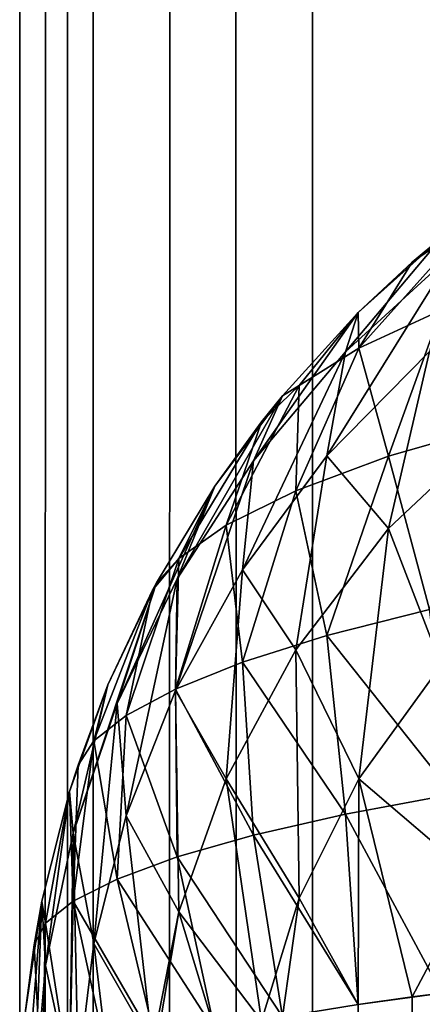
# Model space of a CAD drawing. Extents: x -265 to 265, y 0 to 1307.
# Tile 150 of 256: x -265 to -264.297, y 453.213 to 454.93. Entities that reach past the tile are written whole.
import ezdxf

# ---------------------------------------------------------------- set-up
doc = ezdxf.new("R2010")
doc.units = 0
doc.header["$LTSCALE"] = 65.185185
for name, color, linetype in [('234', 7, 'CONTINUOUS'), ('235', 7, 'CONTINUOUS'), ('236', 7, 'CONTINUOUS'), ('244', 7, 'CONTINUOUS'), ('249', 7, 'CONTINUOUS'), ('3', 7, 'CONTINUOUS'), ('4', 7, 'CONTINUOUS')]:
    doc.layers.add(name, color=color, linetype=linetype)

msp = doc.modelspace()

# ---------------------------------------------------------------- linework, layer by layer
at = {"layer": '234', "color": 7, "linetype": 'CONTINUOUS'}
msp.add_3dface([(-264.4093, 453.2129, 24.4191), (-264.2635, 426.7675, 24.5503), (-264.2635, 453.2326, 24.5503), (-264.4093, 453.2129, 24.4191)], dxfattribs=at)
at = {"layer": '235', "color": 7, "linetype": 'CONTINUOUS'}
for points in [[(-264.2635, 454.5503, 16.7674), (-264.4093, 454.4191, 16.7871), (-264.2635, 454.5503, 23.2325), (-264.2635, 454.5503, 16.7674)], [(-264.2635, 454.5503, 23.2325), (-264.4093, 454.4191, 16.7871), (-264.3149, 454.507, 23.2261), (-264.2635, 454.5503, 23.2325)], [(-264.3149, 454.507, 23.2261), (-264.4093, 454.4191, 16.7871), (-264.4093, 454.4191, 23.2129), (-264.3149, 454.507, 23.2261)], [(-264.4093, 454.4191, 16.7871), (-264.5417, 454.274, 16.8089), (-264.4093, 454.4191, 23.2129), (-264.4093, 454.4191, 16.7871)], [(-264.4093, 454.4191, 23.2129), (-264.5417, 454.274, 16.8089), (-264.5417, 454.274, 23.1911), (-264.4093, 454.4191, 23.2129)], [(-264.5417, 454.274, 16.8089), (-264.6594, 454.1164, 16.8325), (-264.5417, 454.274, 23.1911), (-264.5417, 454.274, 16.8089)], [(-264.5417, 454.274, 23.1911), (-264.6594, 454.1164, 16.8325), (-264.578, 454.2288, 23.1843), (-264.5417, 454.274, 23.1911)], [(-264.578, 454.2288, 23.1843), (-264.6594, 454.1164, 16.8325), (-264.6594, 454.1164, 23.1675), (-264.578, 454.2288, 23.1843)], [(-264.6594, 454.1164, 16.8325), (-264.7611, 453.9478, 16.8578), (-264.6594, 454.1164, 23.1675), (-264.6594, 454.1164, 16.8325)], [(-264.6594, 454.1164, 23.1675), (-264.7611, 453.9478, 16.8578), (-264.7611, 453.9478, 23.1422), (-264.6594, 454.1164, 23.1675)], [(-264.7611, 453.9478, 16.8578), (-264.8459, 453.7699, 16.8845), (-264.7611, 453.9478, 23.1422), (-264.7611, 453.9478, 16.8578)], [(-264.7611, 453.9478, 23.1422), (-264.8459, 453.7699, 16.8845), (-264.768, 453.9349, 23.1402), (-264.7611, 453.9478, 23.1422)], [(-264.768, 453.9349, 23.1402), (-264.8459, 453.7699, 16.8845), (-264.8459, 453.7699, 23.1155), (-264.768, 453.9349, 23.1402)], [(-264.8459, 453.7699, 16.8845), (-264.9128, 453.5842, 16.9124), (-264.8459, 453.7699, 23.1155), (-264.8459, 453.7699, 16.8845)], [(-264.8459, 453.7699, 23.1155), (-264.9128, 453.5842, 16.9124), (-264.8982, 453.63, 23.0945), (-264.8459, 453.7699, 23.1155)], [(-264.8982, 453.63, 23.0945), (-264.9128, 453.5842, 16.9124), (-264.9128, 453.5842, 23.0876), (-264.8982, 453.63, 23.0945)], [(-264.9128, 453.5842, 16.9124), (-264.9611, 453.3927, 16.9411), (-264.9128, 453.5842, 23.0876), (-264.9128, 453.5842, 16.9124)], [(-264.9128, 453.5842, 23.0876), (-264.9611, 453.3927, 16.9411), (-264.9611, 453.3927, 23.0589), (-264.9128, 453.5842, 23.0876)], [(-264.9611, 453.3927, 16.9411), (-264.9902, 453.1973, 16.9704), (-264.9611, 453.3927, 23.0589), (-264.9611, 453.3927, 16.9411)], [(-264.9611, 453.3927, 23.0589), (-264.9902, 453.1973, 16.9704), (-264.9747, 453.3169, 23.0475), (-264.9611, 453.3927, 23.0589)], [(-264.9747, 453.3169, 23.0475), (-264.9902, 453.1973, 16.9704), (-264.9902, 453.1973, 23.0296), (-264.9747, 453.3169, 23.0475)]]:
    msp.add_3dface(points, dxfattribs=at)
at = {"layer": '236', "color": 7, "linetype": 'CONTINUOUS'}
for points in [[(-264.3149, 453.2261, 15.493), (-264.2635, 453.2325, 15.4497), (-264.4093, 426.7871, 15.5809), (-264.3149, 453.2261, 15.493)], [(-264.4093, 426.7871, 15.5809), (-264.2635, 453.2325, 15.4497), (-264.2635, 426.7674, 15.4497), (-264.4093, 426.7871, 15.5809)], [(-264.4093, 453.2129, 15.5809), (-264.3149, 453.2261, 15.493), (-264.4093, 426.7871, 15.5809), (-264.4093, 453.2129, 15.5809)]]:
    msp.add_3dface(points, dxfattribs=at)
at = {"layer": '244', "color": 7, "linetype": 'CONTINUOUS'}
for points in [[(-264.4093, 454.4191, 16.7871), (-264.2635, 454.5503, 16.7674), (-264.4315, 454.3509, 16.4554), (-264.4093, 454.4191, 16.7871)], [(-264.4315, 454.3509, 16.4554), (-264.2635, 454.5503, 16.7674), (-264.2443, 454.5221, 16.4206), (-264.4315, 454.3509, 16.4554)], [(-264.4315, 454.3509, 16.4554), (-264.2443, 454.5221, 16.4206), (-264.4638, 454.1692, 16.1439), (-264.4315, 454.3509, 16.4554)], [(-264.4638, 454.1692, 16.1439), (-264.2443, 454.5221, 16.4206), (-264.285, 454.3514, 16.0984), (-264.4638, 454.1692, 16.1439)], [(-264.5417, 454.274, 16.8089), (-264.4093, 454.4191, 16.7871), (-264.592, 454.1606, 16.4921), (-264.5417, 454.274, 16.8089)], [(-264.592, 454.1606, 16.4921), (-264.4093, 454.4191, 16.7871), (-264.4315, 454.3509, 16.4554), (-264.592, 454.1606, 16.4921)], [(-264.592, 454.1606, 16.4921), (-264.4315, 454.3509, 16.4554), (-264.6114, 453.9707, 16.1906), (-264.592, 454.1606, 16.4921)], [(-264.6114, 453.9707, 16.1906), (-264.4315, 454.3509, 16.4554), (-264.4638, 454.1692, 16.1439), (-264.6114, 453.9707, 16.1906)], [(-264.4638, 454.1692, 16.1439), (-264.285, 454.3514, 16.0984), (-264.3566, 454.0424, 15.8311), (-264.4638, 454.1692, 16.1439)], [(-264.3566, 454.0424, 15.8311), (-264.285, 454.3514, 16.0984), (-264.1535, 454.2336, 15.7728), (-264.3566, 454.0424, 15.8311)], [(-264.6594, 454.1164, 16.8325), (-264.5417, 454.274, 16.8089), (-264.7251, 453.955, 16.5301), (-264.6594, 454.1164, 16.8325)], [(-264.7251, 453.955, 16.5301), (-264.5417, 454.274, 16.8089), (-264.592, 454.1606, 16.4921), (-264.7251, 453.955, 16.5301)], [(-264.3566, 454.0424, 15.8311), (-264.1535, 454.2336, 15.7728), (-264.2643, 453.8042, 15.5768), (-264.3566, 454.0424, 15.8311)], [(-264.7251, 453.955, 16.5301), (-264.592, 454.1606, 16.4921), (-264.728, 453.7601, 16.2373), (-264.7251, 453.955, 16.5301)], [(-264.728, 453.7601, 16.2373), (-264.592, 454.1606, 16.4921), (-264.6114, 453.9707, 16.1906), (-264.728, 453.7601, 16.2373)], [(-264.6114, 453.9707, 16.1906), (-264.4638, 454.1692, 16.1439), (-264.5184, 453.8308, 15.8915), (-264.6114, 453.9707, 16.1906)], [(-264.5184, 453.8308, 15.8915), (-264.4638, 454.1692, 16.1439), (-264.3566, 454.0424, 15.8311), (-264.5184, 453.8308, 15.8915)], [(-264.7611, 453.9478, 16.8578), (-264.6594, 454.1164, 16.8325), (-264.8301, 453.7375, 16.5687), (-264.7611, 453.9478, 16.8578)], [(-264.8301, 453.7375, 16.5687), (-264.6594, 454.1164, 16.8325), (-264.7251, 453.955, 16.5301), (-264.8301, 453.7375, 16.5687)], [(-264.5184, 453.8308, 15.8915), (-264.3566, 454.0424, 15.8311), (-264.4082, 453.6064, 15.6427), (-264.5184, 453.8308, 15.8915)], [(-264.4082, 453.6064, 15.6427), (-264.3566, 454.0424, 15.8311), (-264.2643, 453.8042, 15.5768), (-264.4082, 453.6064, 15.6427)], [(-264.728, 453.7601, 16.2373), (-264.6114, 453.9707, 16.1906), (-264.6397, 453.6062, 15.9516), (-264.728, 453.7601, 16.2373)], [(-264.6397, 453.6062, 15.9516), (-264.6114, 453.9707, 16.1906), (-264.5184, 453.8308, 15.8915), (-264.6397, 453.6062, 15.9516)], [(-264.8301, 453.7375, 16.5687), (-264.7251, 453.955, 16.5301), (-264.8141, 453.5416, 16.2832), (-264.8301, 453.7375, 16.5687)], [(-264.8141, 453.5416, 16.2832), (-264.7251, 453.955, 16.5301), (-264.728, 453.7601, 16.2373), (-264.8141, 453.5416, 16.2832)], [(-264.8459, 453.7699, 16.8845), (-264.7611, 453.9478, 16.8578), (-264.9067, 453.5116, 16.6074), (-264.8459, 453.7699, 16.8845)], [(-264.9067, 453.5116, 16.6074), (-264.7611, 453.9478, 16.8578), (-264.8301, 453.7375, 16.5687), (-264.9067, 453.5116, 16.6074)], [(-264.6397, 453.6062, 15.9516), (-264.5184, 453.8308, 15.8915), (-264.5121, 453.398, 15.7082), (-264.6397, 453.6062, 15.9516)], [(-264.5121, 453.398, 15.7082), (-264.5184, 453.8308, 15.8915), (-264.4082, 453.6064, 15.6427), (-264.5121, 453.398, 15.7082)], [(-264.4082, 453.6064, 15.6427), (-264.2643, 453.8042, 15.5768), (-264.205, 453.4327, 15.417), (-264.4082, 453.6064, 15.6427)], [(-264.9128, 453.5842, 16.9124), (-264.8459, 453.7699, 16.8845), (-264.9067, 453.5116, 16.6074), (-264.9128, 453.5842, 16.9124)], [(-264.8141, 453.5416, 16.2832), (-264.728, 453.7601, 16.2373), (-264.7222, 453.3743, 16.0098), (-264.8141, 453.5416, 16.2832)], [(-264.7222, 453.3743, 16.0098), (-264.728, 453.7601, 16.2373), (-264.6397, 453.6062, 15.9516), (-264.7222, 453.3743, 16.0098)], [(-264.9067, 453.5116, 16.6074), (-264.8301, 453.7375, 16.5687), (-264.8705, 453.3187, 16.3276), (-264.9067, 453.5116, 16.6074)], [(-264.8705, 453.3187, 16.3276), (-264.8301, 453.7375, 16.5687), (-264.8141, 453.5416, 16.2832), (-264.8705, 453.3187, 16.3276)], [(-264.578, 453.1843, 15.7712), (-264.7222, 453.3743, 16.0098), (-264.6397, 453.6062, 15.9516), (-264.578, 453.1843, 15.7712)], [(-264.578, 453.1843, 15.7712), (-264.6397, 453.6062, 15.9516), (-264.5121, 453.398, 15.7082), (-264.578, 453.1843, 15.7712)], [(-264.4093, 453.2129, 15.5809), (-264.5121, 453.398, 15.7082), (-264.4082, 453.6064, 15.6427), (-264.4093, 453.2129, 15.5809)], [(-264.3149, 453.2261, 15.493), (-264.4093, 453.2129, 15.5809), (-264.4082, 453.6064, 15.6427), (-264.3149, 453.2261, 15.493)], [(-264.3149, 453.2261, 15.493), (-264.4082, 453.6064, 15.6427), (-264.205, 453.4327, 15.417), (-264.3149, 453.2261, 15.493)], [(-264.9611, 453.3927, 16.9411), (-264.9128, 453.5842, 16.9124), (-264.9548, 453.2806, 16.6457), (-264.9611, 453.3927, 16.9411)], [(-264.9548, 453.2806, 16.6457), (-264.9128, 453.5842, 16.9124), (-264.9067, 453.5116, 16.6074), (-264.9548, 453.2806, 16.6457)], [(-264.768, 453.1402, 16.0651), (-264.8705, 453.3187, 16.3276), (-264.8141, 453.5416, 16.2832), (-264.768, 453.1402, 16.0651)], [(-264.768, 453.1402, 16.0651), (-264.8141, 453.5416, 16.2832), (-264.7222, 453.3743, 16.0098), (-264.768, 453.1402, 16.0651)], [(-264.9128, 453.0876, 16.4158), (-264.9548, 453.2806, 16.6457), (-264.9067, 453.5116, 16.6074), (-264.9128, 453.0876, 16.4158)], [(-264.8982, 453.0945, 16.37), (-264.9128, 453.0876, 16.4158), (-264.9067, 453.5116, 16.6074), (-264.8982, 453.0945, 16.37)], [(-264.8982, 453.0945, 16.37), (-264.9067, 453.5116, 16.6074), (-264.8705, 453.3187, 16.3276), (-264.8982, 453.0945, 16.37)], [(-264.2635, 453.2325, 15.4497), (-264.3149, 453.2261, 15.493), (-264.205, 453.4327, 15.417), (-264.2635, 453.2325, 15.4497)], [(-264.9902, 453.1973, 16.9704), (-264.9611, 453.3927, 16.9411), (-264.9902, 453.0296, 16.8027), (-264.9902, 453.1973, 16.9704)], [(-264.9611, 453.3927, 16.9411), (-264.9747, 453.0475, 16.6831), (-264.9902, 453.0296, 16.8027), (-264.9611, 453.3927, 16.9411)], [(-264.9747, 453.0475, 16.6831), (-264.9611, 453.3927, 16.9411), (-264.9548, 453.2806, 16.6457), (-264.9747, 453.0475, 16.6831)], [(-264.5417, 453.1911, 15.726), (-264.578, 453.1843, 15.7712), (-264.5121, 453.398, 15.7082), (-264.5417, 453.1911, 15.726)], [(-264.4093, 453.2129, 15.5809), (-264.5417, 453.1911, 15.726), (-264.5121, 453.398, 15.7082), (-264.4093, 453.2129, 15.5809)], [(-264.7611, 453.1422, 16.0522), (-264.768, 453.1402, 16.0651), (-264.7222, 453.3743, 16.0098), (-264.7611, 453.1422, 16.0522)], [(-264.6594, 453.1675, 15.8836), (-264.7611, 453.1422, 16.0522), (-264.7222, 453.3743, 16.0098), (-264.6594, 453.1675, 15.8836)], [(-264.578, 453.1843, 15.7712), (-264.6594, 453.1675, 15.8836), (-264.7222, 453.3743, 16.0098), (-264.578, 453.1843, 15.7712)], [(-264.8459, 453.1155, 16.2301), (-264.8982, 453.0945, 16.37), (-264.8705, 453.3187, 16.3276), (-264.8459, 453.1155, 16.2301)], [(-264.768, 453.1402, 16.0651), (-264.8459, 453.1155, 16.2301), (-264.8705, 453.3187, 16.3276), (-264.768, 453.1402, 16.0651)], [(-264.9611, 453.0589, 16.6073), (-264.9747, 453.0475, 16.6831), (-264.9548, 453.2806, 16.6457), (-264.9611, 453.0589, 16.6073)], [(-264.9128, 453.0876, 16.4158), (-264.9611, 453.0589, 16.6073), (-264.9548, 453.2806, 16.6457), (-264.9128, 453.0876, 16.4158)]]:
    msp.add_3dface(points, dxfattribs=at)
at = {"layer": '249', "color": 7, "linetype": 'CONTINUOUS'}
for points in [[(-264.3149, 454.507, 23.2261), (-264.4082, 454.3573, 23.6064), (-264.205, 454.583, 23.4327), (-264.3149, 454.507, 23.2261)], [(-264.4082, 454.3573, 23.6064), (-264.2643, 454.4232, 23.8042), (-264.205, 454.583, 23.4327), (-264.4082, 454.3573, 23.6064)], [(-264.2635, 454.5503, 23.2325), (-264.3149, 454.507, 23.2261), (-264.205, 454.583, 23.4327), (-264.2635, 454.5503, 23.2325)], [(-264.3149, 454.507, 23.2261), (-264.4093, 454.4191, 23.2129), (-264.4082, 454.3573, 23.6064), (-264.3149, 454.507, 23.2261)], [(-264.4093, 454.4191, 23.2129), (-264.5417, 454.274, 23.1911), (-264.5121, 454.2918, 23.398), (-264.4093, 454.4191, 23.2129)], [(-264.4093, 454.4191, 23.2129), (-264.5121, 454.2918, 23.398), (-264.4082, 454.3573, 23.6064), (-264.4093, 454.4191, 23.2129)], [(-264.4082, 454.3573, 23.6064), (-264.3566, 454.1689, 24.0424), (-264.2643, 454.4232, 23.8042), (-264.4082, 454.3573, 23.6064)], [(-264.3566, 454.1689, 24.0424), (-264.1535, 454.2272, 24.2336), (-264.2643, 454.4232, 23.8042), (-264.3566, 454.1689, 24.0424)], [(-264.5184, 454.1085, 23.8308), (-264.3566, 454.1689, 24.0424), (-264.4082, 454.3573, 23.6064), (-264.5184, 454.1085, 23.8308)], [(-264.5121, 454.2918, 23.398), (-264.5184, 454.1085, 23.8308), (-264.4082, 454.3573, 23.6064), (-264.5121, 454.2918, 23.398)], [(-264.578, 454.2288, 23.1843), (-264.6397, 454.0484, 23.6062), (-264.5121, 454.2918, 23.398), (-264.578, 454.2288, 23.1843)], [(-264.6397, 454.0484, 23.6062), (-264.5184, 454.1085, 23.8308), (-264.5121, 454.2918, 23.398), (-264.6397, 454.0484, 23.6062)], [(-264.5417, 454.274, 23.1911), (-264.578, 454.2288, 23.1843), (-264.5121, 454.2918, 23.398), (-264.5417, 454.274, 23.1911)], [(-264.578, 454.2288, 23.1843), (-264.6594, 454.1164, 23.1675), (-264.7222, 453.9902, 23.3743), (-264.578, 454.2288, 23.1843)], [(-264.578, 454.2288, 23.1843), (-264.7222, 453.9902, 23.3743), (-264.6397, 454.0484, 23.6062), (-264.578, 454.2288, 23.1843)], [(-264.3566, 454.1689, 24.0424), (-264.285, 453.9016, 24.3514), (-264.1535, 454.2272, 24.2336), (-264.3566, 454.1689, 24.0424)], [(-264.5184, 454.1085, 23.8308), (-264.4638, 453.8561, 24.1692), (-264.3566, 454.1689, 24.0424), (-264.5184, 454.1085, 23.8308)], [(-264.4638, 453.8561, 24.1692), (-264.285, 453.9016, 24.3514), (-264.3566, 454.1689, 24.0424), (-264.4638, 453.8561, 24.1692)], [(-264.6594, 454.1164, 23.1675), (-264.7611, 453.9478, 23.1422), (-264.7222, 453.9902, 23.3743), (-264.6594, 454.1164, 23.1675)], [(-264.6397, 454.0484, 23.6062), (-264.6114, 453.8094, 23.9707), (-264.5184, 454.1085, 23.8308), (-264.6397, 454.0484, 23.6062)], [(-264.6114, 453.8094, 23.9707), (-264.4638, 453.8561, 24.1692), (-264.5184, 454.1085, 23.8308), (-264.6114, 453.8094, 23.9707)], [(-264.728, 453.7627, 23.7601), (-264.6114, 453.8094, 23.9707), (-264.6397, 454.0484, 23.6062), (-264.728, 453.7627, 23.7601)], [(-264.7222, 453.9902, 23.3743), (-264.728, 453.7627, 23.7601), (-264.6397, 454.0484, 23.6062), (-264.7222, 453.9902, 23.3743)], [(-264.768, 453.9349, 23.1402), (-264.8141, 453.7168, 23.5416), (-264.7222, 453.9902, 23.3743), (-264.768, 453.9349, 23.1402)], [(-264.8141, 453.7168, 23.5416), (-264.728, 453.7627, 23.7601), (-264.7222, 453.9902, 23.3743), (-264.8141, 453.7168, 23.5416)], [(-264.7611, 453.9478, 23.1422), (-264.768, 453.9349, 23.1402), (-264.7222, 453.9902, 23.3743), (-264.7611, 453.9478, 23.1422)], [(-264.768, 453.9349, 23.1402), (-264.8459, 453.7699, 23.1155), (-264.8705, 453.6724, 23.3187), (-264.768, 453.9349, 23.1402)], [(-264.768, 453.9349, 23.1402), (-264.8705, 453.6724, 23.3187), (-264.8141, 453.7168, 23.5416), (-264.768, 453.9349, 23.1402)], [(-264.4638, 453.8561, 24.1692), (-264.2443, 453.5794, 24.5221), (-264.285, 453.9016, 24.3514), (-264.4638, 453.8561, 24.1692)], [(-264.6114, 453.8094, 23.9707), (-264.4315, 453.5446, 24.3509), (-264.4638, 453.8561, 24.1692), (-264.6114, 453.8094, 23.9707)], [(-264.4315, 453.5446, 24.3509), (-264.2443, 453.5794, 24.5221), (-264.4638, 453.8561, 24.1692), (-264.4315, 453.5446, 24.3509)], [(-264.728, 453.7627, 23.7601), (-264.592, 453.5079, 24.1606), (-264.6114, 453.8094, 23.9707), (-264.728, 453.7627, 23.7601)], [(-264.592, 453.5079, 24.1606), (-264.4315, 453.5446, 24.3509), (-264.6114, 453.8094, 23.9707), (-264.592, 453.5079, 24.1606)], [(-264.8459, 453.7699, 23.1155), (-264.8982, 453.63, 23.0945), (-264.8705, 453.6724, 23.3187), (-264.8459, 453.7699, 23.1155)], [(-264.8141, 453.7168, 23.5416), (-264.7251, 453.4699, 23.955), (-264.728, 453.7627, 23.7601), (-264.8141, 453.7168, 23.5416)], [(-264.7251, 453.4699, 23.955), (-264.592, 453.5079, 24.1606), (-264.728, 453.7627, 23.7601), (-264.7251, 453.4699, 23.955)], [(-264.8705, 453.6724, 23.3187), (-264.8301, 453.4313, 23.7375), (-264.8141, 453.7168, 23.5416), (-264.8705, 453.6724, 23.3187)], [(-264.8301, 453.4313, 23.7375), (-264.7251, 453.4699, 23.955), (-264.8141, 453.7168, 23.5416), (-264.8301, 453.4313, 23.7375)], [(-264.8982, 453.63, 23.0945), (-264.9067, 453.3926, 23.5116), (-264.8705, 453.6724, 23.3187), (-264.8982, 453.63, 23.0945)], [(-264.9067, 453.3926, 23.5116), (-264.8301, 453.4313, 23.7375), (-264.8705, 453.6724, 23.3187), (-264.9067, 453.3926, 23.5116)], [(-264.8982, 453.63, 23.0945), (-264.9128, 453.5842, 23.0876), (-264.9067, 453.3926, 23.5116), (-264.8982, 453.63, 23.0945)], [(-264.9128, 453.5842, 23.0876), (-264.9611, 453.3927, 23.0589), (-264.9548, 453.3543, 23.2806), (-264.9128, 453.5842, 23.0876)], [(-264.9128, 453.5842, 23.0876), (-264.9548, 453.3543, 23.2806), (-264.9067, 453.3926, 23.5116), (-264.9128, 453.5842, 23.0876)], [(-264.4315, 453.5446, 24.3509), (-264.2635, 453.2326, 24.5503), (-264.2443, 453.5794, 24.5221), (-264.4315, 453.5446, 24.3509)], [(-264.592, 453.5079, 24.1606), (-264.4093, 453.2129, 24.4191), (-264.4315, 453.5446, 24.3509), (-264.592, 453.5079, 24.1606)], [(-264.4093, 453.2129, 24.4191), (-264.2635, 453.2326, 24.5503), (-264.4315, 453.5446, 24.3509), (-264.4093, 453.2129, 24.4191)], [(-264.7251, 453.4699, 23.955), (-264.5417, 453.1911, 24.274), (-264.592, 453.5079, 24.1606), (-264.7251, 453.4699, 23.955)], [(-264.5417, 453.1911, 24.274), (-264.4093, 453.2129, 24.4191), (-264.592, 453.5079, 24.1606), (-264.5417, 453.1911, 24.274)], [(-264.8301, 453.4313, 23.7375), (-264.6594, 453.1675, 24.1164), (-264.7251, 453.4699, 23.955), (-264.8301, 453.4313, 23.7375)], [(-264.6594, 453.1675, 24.1164), (-264.5417, 453.1911, 24.274), (-264.7251, 453.4699, 23.955), (-264.6594, 453.1675, 24.1164)], [(-264.9067, 453.3926, 23.5116), (-264.7611, 453.1422, 23.9478), (-264.8301, 453.4313, 23.7375), (-264.9067, 453.3926, 23.5116)], [(-264.7611, 453.1422, 23.9478), (-264.6594, 453.1675, 24.1164), (-264.8301, 453.4313, 23.7375), (-264.7611, 453.1422, 23.9478)], [(-264.9611, 453.3927, 23.0589), (-264.9747, 453.3169, 23.0475), (-264.9548, 453.3543, 23.2806), (-264.9611, 453.3927, 23.0589)], [(-264.9548, 453.3543, 23.2806), (-264.9128, 453.0876, 23.5842), (-264.9067, 453.3926, 23.5116), (-264.9548, 453.3543, 23.2806)], [(-264.9128, 453.0876, 23.5842), (-264.8459, 453.1155, 23.7699), (-264.9067, 453.3926, 23.5116), (-264.9128, 453.0876, 23.5842)], [(-264.8459, 453.1155, 23.7699), (-264.7611, 453.1422, 23.9478), (-264.9067, 453.3926, 23.5116), (-264.8459, 453.1155, 23.7699)], [(-264.9747, 453.3169, 23.0475), (-264.9611, 453.0589, 23.3927), (-264.9548, 453.3543, 23.2806), (-264.9747, 453.3169, 23.0475)], [(-264.9611, 453.0589, 23.3927), (-264.9128, 453.0876, 23.5842), (-264.9548, 453.3543, 23.2806), (-264.9611, 453.0589, 23.3927)], [(-264.9747, 453.3169, 23.0475), (-264.9902, 453.1973, 23.0296), (-264.9611, 453.0589, 23.3927), (-264.9747, 453.3169, 23.0475)]]:
    msp.add_3dface(points, dxfattribs=at)
at = {"layer": '3', "color": 7, "linetype": 'CONTINUOUS'}
for points in [[(-265, 1), (-264.8717, 1, 1.9579), (-265, 1299), (-265, 1)], [(-265, 1299), (-264.8717, 1, 1.9579), (-264.8717, 1299, 1.9579), (-265, 1299)], [(-264.8717, 1, 1.9579), (-264.4889, 1, 3.8823), (-264.8717, 1299, 1.9579), (-264.8717, 1, 1.9579)], [(-264.8717, 1299, 1.9579), (-264.4889, 1, 3.8823), (-264.4889, 1299, 3.8823), (-264.8717, 1299, 1.9579)], [(-264.4889, 1, 3.8823), (-263.8582, 1, 5.7403), (-264.4889, 1299, 3.8823), (-264.4889, 1, 3.8823)], [(-264.4889, 1299, 3.8823), (-263.8582, 1, 5.7403), (-263.8582, 1299, 5.7403), (-264.4889, 1299, 3.8823)]]:
    msp.add_3dface(points, dxfattribs=at)
at = {"layer": '4', "color": 7, "linetype": 'CONTINUOUS'}
for points in [[(-265, 1), (-265, 1299), (-264.8717, 1299, -1.9579), (-265, 1)], [(-264.8717, 1, -1.9579), (-265, 1), (-264.8717, 1299, -1.9579), (-264.8717, 1, -1.9579)], [(-264.4889, 1, -3.8823), (-264.8717, 1, -1.9579), (-264.4889, 1299, -3.8823), (-264.4889, 1, -3.8823)], [(-264.4889, 1299, -3.8823), (-264.8717, 1, -1.9579), (-264.8717, 1299, -1.9579), (-264.4889, 1299, -3.8823)], [(-263.8582, 1, -5.7403), (-264.4889, 1, -3.8823), (-263.8582, 1299, -5.7403), (-263.8582, 1, -5.7403)], [(-263.8582, 1299, -5.7403), (-264.4889, 1, -3.8823), (-264.4889, 1299, -3.8823), (-263.8582, 1299, -5.7403)]]:
    msp.add_3dface(points, dxfattribs=at)

doc.saveas('drawing.dxf')
